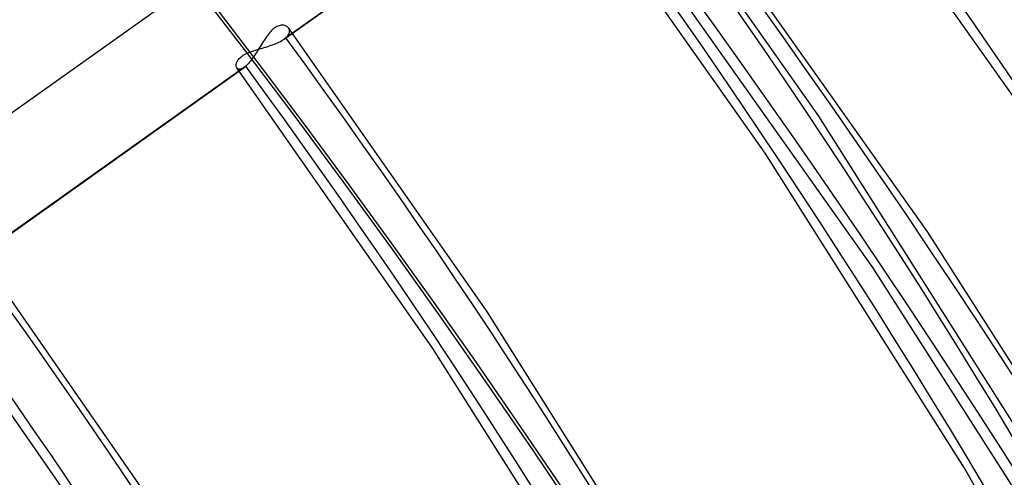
# Model space of a CAD drawing. Header units: millimetres. Extents: x -240 to 234, y -303 to 298.
# Tile 68 of 77: x 124 to 155, y 77 to 91. Entities that reach past the tile are written whole.
import ezdxf

# ---------------------------------------------------------------- set-up
doc = ezdxf.new("R2010")
doc.units = ezdxf.units.MM
doc.layers.add('MAIN-1', color=7, linetype='Continuous')
doc.layers.add('MAIN-2', color=7, linetype='Continuous')

msp = doc.modelspace()

# ---------------------------------------------------------------- linework, layer by layer
at = {"layer": 'MAIN-1'}
for centre, major_axis, start_param, end_param in [((-0.5, -0.433), (139.441, -161.013), 0.713724, 3.45689), ((-5.75, -4.98), (-132.567, 153.076), -2.427868, -0.857072), ((-50, -43.301), (-132.567, 153.076), -3.141592, -0.857072), ((-50, -43.301), (131.913, -152.32), 0, 2.284521)]:
    msp.add_ellipse(centre, major_axis=major_axis, ratio=0.75, start_param=start_param, end_param=end_param, dxfattribs=at)
at = {"layer": 'MAIN-2'}
for p, q in [((155.749, 87.943), (147.683, 99.332)), ((149.08, 88.284), (142.358, 97.853)), ((132.589, 90.657), (140.99, 96.633)), ((141.037, 96.67), (132.641, 90.698)), ((147.424, 87.136), (140.764, 96.618)), ((152.442, 84.707), (144.328, 96.166)), ((150.75, 83.612), (142.683, 95.002)), ((121.213, 86.271), (129.605, 92.24)), ((121.26, 86.308), (129.658, 92.281)), ((132.106, 90.809), (132.075, 90.768)), ((132.137, 90.848), (132.106, 90.809)), ((132.169, 90.885), (132.137, 90.848)), ((132.202, 90.919), (132.169, 90.885)), ((132.235, 90.951), (132.202, 90.919)), ((132.268, 90.98), (132.235, 90.951)), ((132.301, 91.005), (132.268, 90.98)), ((132.334, 91.027), (132.301, 91.005)), ((132.367, 91.046), (132.334, 91.027)), ((132.401, 91.061), (132.367, 91.046)), ((132.434, 91.072), (132.401, 91.061)), ((132.466, 91.081), (132.434, 91.072)), ((132.497, 91.086), (132.466, 91.081)), ((132.527, 91.088), (132.497, 91.086)), ((132.556, 91.087), (132.527, 91.088)), ((132.584, 91.084), (132.556, 91.087)), ((132.61, 91.078), (132.584, 91.084)), ((132.634, 91.07), (132.61, 91.078)), ((132.657, 91.06), (132.634, 91.07)), ((132.679, 91.048), (132.657, 91.06)), ((132.698, 91.034), (132.679, 91.048)), ((132.715, 91.018), (132.698, 91.034)), ((132.729, 91.001), (132.715, 91.018)), ((132.716, 90.779), (132.733, 90.806)), ((138.84, 82.264), (132.728, 91.003)), ((132.742, 90.98), (132.729, 91.001)), ((132.733, 90.806), (132.746, 90.833)), ((132.752, 90.958), (132.742, 90.98)), ((132.746, 90.833), (132.755, 90.86)), ((132.758, 90.935), (132.752, 90.958)), ((132.755, 90.86), (132.76, 90.886)), ((132.761, 90.911), (132.758, 90.935)), ((132.76, 90.886), (132.761, 90.911)), ((131.925, 90.542), (131.895, 90.493)), ((131.955, 90.589), (131.925, 90.542)), ((131.985, 90.636), (131.955, 90.589)), ((132.015, 90.681), (131.985, 90.636)), ((132.045, 90.725), (132.015, 90.681)), ((132.075, 90.768), (132.045, 90.725)), ((132.241, 90.485), (132.291, 90.504)), ((132.291, 90.504), (132.34, 90.524)), ((132.34, 90.524), (132.387, 90.545)), ((132.387, 90.545), (132.432, 90.566)), ((132.432, 90.566), (132.475, 90.588)), ((132.475, 90.588), (132.516, 90.61)), ((132.516, 90.61), (132.554, 90.633)), ((132.554, 90.633), (132.589, 90.657)), ((132.589, 90.657), (132.598, 90.664)), ((132.598, 90.664), (132.607, 90.671)), ((132.607, 90.671), (132.616, 90.678)), ((132.616, 90.678), (132.625, 90.684)), ((132.625, 90.684), (132.633, 90.691)), ((132.633, 90.691), (132.641, 90.698)), ((132.641, 90.698), (132.67, 90.725)), ((132.67, 90.725), (132.695, 90.752)), ((132.695, 90.752), (132.716, 90.779)), ((131.37, 90.181), (131.412, 90.203)), ((131.412, 90.203), (131.457, 90.224)), ((131.457, 90.224), (131.504, 90.244)), ((131.504, 90.244), (131.552, 90.263)), ((131.552, 90.263), (131.602, 90.281)), ((131.602, 90.281), (131.653, 90.298)), ((131.653, 90.298), (131.706, 90.315)), ((131.713, 90.201), (131.682, 90.154)), ((131.706, 90.315), (131.759, 90.332)), ((131.744, 90.248), (131.713, 90.201)), ((131.774, 90.297), (131.744, 90.248)), ((131.759, 90.332), (131.813, 90.349)), ((131.805, 90.346), (131.774, 90.297)), ((131.835, 90.395), (131.805, 90.346)), ((131.813, 90.349), (131.867, 90.365)), ((131.865, 90.444), (131.835, 90.395)), ((131.895, 90.493), (131.865, 90.444)), ((131.867, 90.365), (131.922, 90.381)), ((131.922, 90.381), (131.976, 90.398)), ((131.976, 90.398), (132.031, 90.414)), ((132.031, 90.414), (132.084, 90.431)), ((132.084, 90.431), (132.137, 90.449)), ((132.137, 90.449), (132.19, 90.467)), ((132.19, 90.467), (132.241, 90.485)), ((131.115, 89.88), (131.119, 89.904)), ((131.119, 89.904), (131.126, 89.928)), ((131.126, 89.928), (131.136, 89.954)), ((131.136, 89.954), (131.149, 89.98)), ((131.149, 89.98), (131.165, 90.006)), ((131.165, 90.006), (131.185, 90.032)), ((131.185, 90.032), (131.207, 90.059)), ((131.207, 90.059), (131.234, 90.084)), ((131.234, 90.084), (131.263, 90.11)), ((131.263, 90.11), (131.295, 90.134)), ((131.295, 90.134), (131.331, 90.158)), ((131.331, 90.158), (131.37, 90.181)), ((131.496, 89.909), (131.466, 89.877)), ((131.527, 89.944), (131.496, 89.909)), ((131.558, 89.982), (131.527, 89.944)), ((131.589, 90.022), (131.558, 89.982)), ((131.62, 90.065), (131.589, 90.022)), ((131.651, 90.109), (131.62, 90.065)), ((131.682, 90.154), (131.651, 90.109)), ((122.958, 83.806), (131.36, 89.783)), ((131.407, 89.82), (123.01, 83.847)), ((131.113, 89.858), (131.115, 89.88)), ((131.113, 89.836), (131.113, 89.858)), ((131.116, 89.816), (131.113, 89.836)), ((131.12, 89.797), (131.116, 89.816)), ((131.128, 89.78), (131.12, 89.797)), ((131.137, 89.765), (131.128, 89.78)), ((137.182, 81.117), (131.134, 89.768)), ((131.15, 89.751), (131.137, 89.765)), ((131.165, 89.74), (131.15, 89.751)), ((131.182, 89.731), (131.165, 89.74)), ((131.202, 89.727), (131.182, 89.731)), ((131.224, 89.726), (131.202, 89.727)), ((131.248, 89.729), (131.224, 89.726)), ((131.273, 89.736), (131.248, 89.729)), ((131.301, 89.748), (131.273, 89.736)), ((131.33, 89.763), (131.301, 89.748)), ((131.36, 89.783), (131.33, 89.763)), ((131.367, 89.788), (131.36, 89.783)), ((131.375, 89.794), (131.367, 89.788)), ((131.383, 89.8), (131.375, 89.794)), ((131.391, 89.806), (131.383, 89.8)), ((131.399, 89.813), (131.391, 89.806)), ((131.407, 89.82), (131.399, 89.813)), ((131.436, 89.847), (131.407, 89.82)), ((131.466, 89.877), (131.436, 89.847)), ((155.294, 78.475), (149.08, 88.284)), ((153.579, 77.418), (147.424, 87.136)), ((159.944, 72.954), (152.442, 84.707)), ((128.598, 76.244), (123.097, 84.152)), ((158.207, 71.932), (150.75, 83.612)), ((126.94, 75.098), (121.503, 82.918)), ((144.489, 73.309), (138.84, 82.264)), ((142.772, 72.254), (137.182, 81.117)), ((159.203, 67.514), (153.579, 77.418))]:
    msp.add_line(p, q, dxfattribs=at)
for centre, major_axis, start_param, end_param in [((0, 0), (-138.787, 160.257), -2.427868, 0.713724), ((-5.25, -4.547), (-131.913, 152.32), -2.427868, -0.857072), ((14.244, 12.336), (-145.764, 168.313), -2.427868, -1.668171), ((24.244, 20.996), (-132.572, 153.081), -2.427868, -1.671601), ((19.244, 16.666), (-139.168, 160.697), -2.427868, -1.670214), ((19.244, 16.666), (137.849, -159.174), 0.713724, 1.471403), ((14.244, 12.336), (144.444, -166.79), 0.713724, 1.472662), ((24.244, 20.996), (131.253, -151.558), 0.713724, 1.468967), ((9.244, 8.006), (-145.764, 168.313), -2.427868, -1.668171), ((9.244, 8.006), (144.444, -166.79), 0.713724, 1.473773), ((24.244, 20.996), (-122.283, 141.2), -2.427868, -1.674838), ((24.244, 20.996), (120.964, -139.677), 0.713724, 1.466401), ((4.244, 3.676), (-145.764, 168.313), -2.427868, -1.668171), ((4.244, 3.676), (144.444, -166.79), 0.713724, 1.473773), ((24.244, 20.996), (-111.994, 129.319), -2.427868, -1.677813), ((24.244, 20.996), (110.675, -127.796), 0.713724, 1.463358), ((24.244, 20.996), (-101.705, 117.438), -2.427868, -1.68139), ((24.244, 20.996), (100.386, -115.915), 0.713724, 1.459691)]:
    msp.add_ellipse(centre, major_axis=major_axis, ratio=0.75, start_param=start_param, end_param=end_param, dxfattribs=at)

doc.saveas('drawing.dxf')
